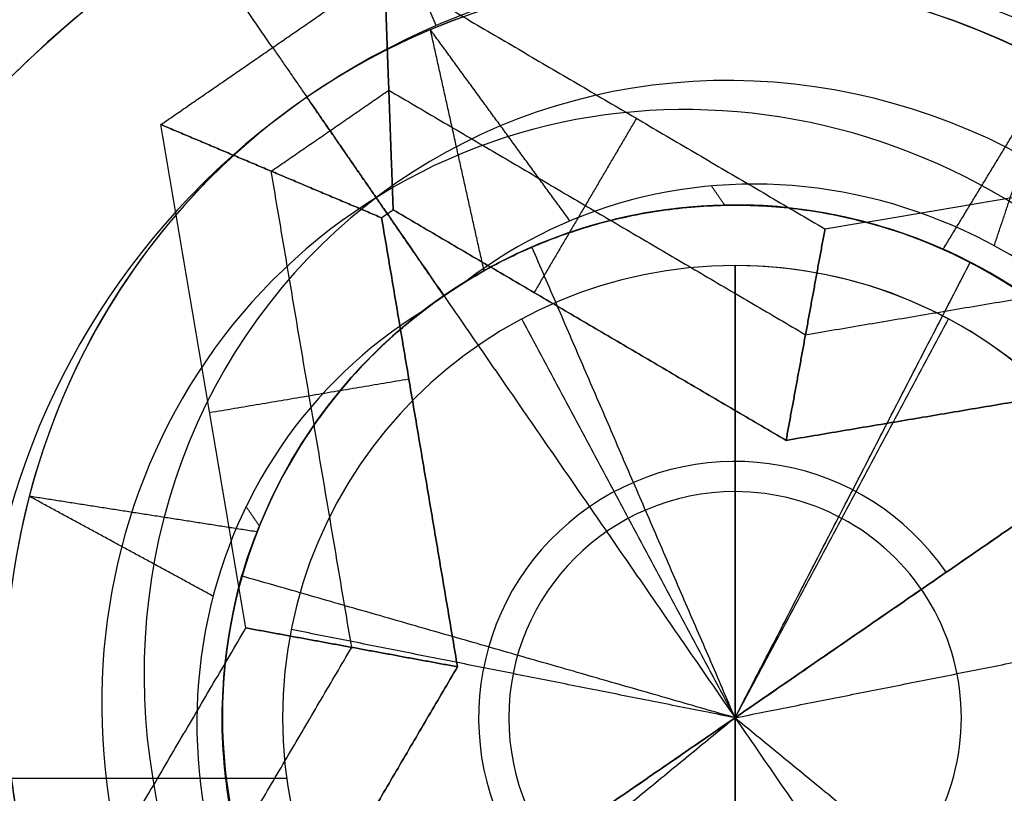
# Model space of a CAD drawing. Header units: millimetres. Extents: x -5.9 to 8.2, y -1.3 to -0.5.
# Tile 6 of 107: x -5.4027 to -5.3864, y -0.8585 to -0.8457. Entities that reach past the tile are written whole.
import ezdxf

# ---------------------------------------------------------------- set-up
doc = ezdxf.new("R2010")
doc.units = ezdxf.units.MM
doc.header["$MEASUREMENT"] = 0
for name, color, linetype, true_color in [('IGES level 1', 7, 'Continuous', 0xffffff), ('IGES level 11', 7, 'Continuous', 0xffffff), ('IGES level 26', 7, 'Continuous', 0xcbd2ef)]:
    doc.layers.add(name, color=color, linetype=linetype, true_color=true_color)

msp = doc.modelspace()

# ---------------------------------------------------------------- linework, layer by layer
at = {"layer": 'IGES level 1'}
for centre, radius, start, end in [((-5.36583993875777, -0.8582795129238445, -10.16994323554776), 0.07600000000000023, 90, 270), ((-5.36583993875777, -0.8582795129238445, -10.16994323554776), 0.07600000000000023, 90, 270), ((-5.36583993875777, -0.8582795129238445, -10.14974041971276), 0.07599999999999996, 90.0000000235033, 269.9999999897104), ((-5.390839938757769, -0.8572795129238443, -10.26994323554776), 0.007500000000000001, 90, 270), ((-5.390839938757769, -0.8572795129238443, -10.16994323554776), 0.007500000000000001, 90, 270), ((-5.390839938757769, -0.8572795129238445, -10.21994323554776), 0.007499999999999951, 90.00000002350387, 269.9999999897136), ((-5.390839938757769, -0.8572795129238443, -10.26994323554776), 0.007500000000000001, 90, 270), ((-5.390839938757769, -0.8572795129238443, -10.16994323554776), 0.007500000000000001, 90, 270), ((-5.390839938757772, -0.8572795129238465, -10.16994323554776), 0.007500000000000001, 270, 90), ((-5.390839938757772, -0.8572795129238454, -10.26994323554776), 0.007500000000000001, 270, 90), ((-5.390839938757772, -0.8572795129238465, -10.16994323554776), 0.007500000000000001, 270, 90), ((-5.390839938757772, -0.8572795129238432, -10.26994323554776), 0.007500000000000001, 270, 90), ((-5.390839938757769, -0.8572795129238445, -10.21994323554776), 0.007499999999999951, 270, 90.00000002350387), ((-5.390839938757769, -0.8572795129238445, -10.27219646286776), 0.003750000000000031, 90.00000002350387, 270), ((-5.390839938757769, -0.8572795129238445, -10.27219646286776), 0.003750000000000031, 270, 90.00000002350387)]:
    msp.add_arc(centre, radius, start, end, dxfattribs=at)
for knots in [[0, 0, 0, 0, 0.250000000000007, 0.250000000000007, 0.375000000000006, 0.375000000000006, 0.500000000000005, 0.500000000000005, 0.625000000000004, 0.625000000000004, 0.750000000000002, 0.750000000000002, 0.875000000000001, 0.875000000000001, 1, 1, 1, 1], [4.141592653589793, 4.141592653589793, 4.141592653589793, 4.141592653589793, 4.3915926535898, 4.3915926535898, 4.516592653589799, 4.516592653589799, 4.641592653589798, 4.641592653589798, 4.766592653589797, 4.766592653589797, 4.891592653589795, 4.891592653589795, 5.016592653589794, 5.016592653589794, 5.141592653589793, 5.141592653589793, 5.141592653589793, 5.141592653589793]]:
    msp.add_open_spline([(-5.36583993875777, -0.9342795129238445, -10.14494593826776), (-5.386129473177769, -0.9342795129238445, -10.14494593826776), (-5.405654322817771, -0.9259488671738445, -10.14118365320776), (-5.426553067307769, -0.9050448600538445, -10.13535306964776), (-5.43215131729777, -0.8967448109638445, -10.13345355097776), (-5.43986452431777, -0.8782078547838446, -10.13071814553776), (-5.441851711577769, -0.8682114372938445, -10.12993876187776), (-5.44182806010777, -0.8481682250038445, -10.12994774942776), (-5.439779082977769, -0.8381094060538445, -10.13074914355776), (-5.43215354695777, -0.8198563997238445, -10.13345205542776), (-5.42650699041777, -0.8114631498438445, -10.13536655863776), (-5.41262842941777, -0.7975909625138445, -10.13923729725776), (-5.404269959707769, -0.7919625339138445, -10.14121392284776), (-5.38592148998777, -0.7843096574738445, -10.14407996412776), (-5.375982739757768, -0.7822795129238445, -10.14494593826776), (-5.36583993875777, -0.7822795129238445, -10.14494593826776)], degree=3, knots=knots, dxfattribs=at)
for points in [[(-5.390839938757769, -0.8497795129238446, -10.16994323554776), (-5.390839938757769, -0.8497795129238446, -10.21994323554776), (-5.390839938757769, -0.8497795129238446, -10.26994323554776)], [(-5.390839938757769, -0.8497795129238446, -10.26994323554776), (-5.390839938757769, -0.8535295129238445, -10.27219646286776), (-5.390839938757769, -0.8572795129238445, -10.27444969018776)], [(-5.390839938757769, -0.8572795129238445, -10.27444969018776), (-5.390839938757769, -0.8535295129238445, -10.27219646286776), (-5.390839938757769, -0.8497795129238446, -10.26994323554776)], [(-5.390839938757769, -0.8497795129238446, -10.26994323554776), (-5.390839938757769, -0.8497795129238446, -10.21994323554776), (-5.390839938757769, -0.8497795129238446, -10.16994323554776)], [(-5.394375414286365, -0.8506651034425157, -10.26994323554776), (-5.394375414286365, -0.8506651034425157, -10.21994323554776), (-5.394375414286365, -0.8506651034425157, -10.16994323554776)], [(-5.39083993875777, -0.8572795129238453, -10.27444969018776), (-5.392607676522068, -0.8539723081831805, -10.27219646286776), (-5.394375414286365, -0.8506651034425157, -10.26994323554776)], [(-5.390839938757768, -0.8572795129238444, -10.27444969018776), (-5.389072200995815, -0.8539723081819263, -10.27219646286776), (-5.387304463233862, -0.8506651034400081, -10.26994323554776)], [(-5.387304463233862, -0.8506651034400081, -10.26994323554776), (-5.387304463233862, -0.8506651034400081, -10.21994323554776), (-5.387304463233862, -0.8506651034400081, -10.16994323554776)], [(-5.398195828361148, -0.8558163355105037, -10.26994323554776), (-5.398195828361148, -0.8558163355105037, -10.21994323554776), (-5.398195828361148, -0.8558163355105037, -10.16994323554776)], [(-5.39083993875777, -0.8572795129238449, -10.27444969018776), (-5.394517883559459, -0.8565479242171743, -10.27219646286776), (-5.398195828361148, -0.8558163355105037, -10.26994323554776)], [(-5.39083993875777, -0.857279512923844, -10.27444969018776), (-5.387161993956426, -0.8565479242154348, -10.27219646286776), (-5.383484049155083, -0.8558163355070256, -10.26994323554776)], [(-5.390839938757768, -0.8572795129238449, -10.27444969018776), (-5.393738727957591, -0.8596584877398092, -10.27219646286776), (-5.396637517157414, -0.8620374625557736, -10.26994323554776)], [(-5.390839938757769, -0.8572795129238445, -10.27444969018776), (-5.390839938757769, -0.8610295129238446, -10.27219646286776), (-5.390839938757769, -0.8647795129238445, -10.26994323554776)], [(-5.390839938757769, -0.8647795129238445, -10.26994323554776), (-5.390839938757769, -0.8610295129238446, -10.27219646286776), (-5.390839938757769, -0.8572795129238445, -10.27444969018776)], [(-5.390839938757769, -0.8572795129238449, -10.27444969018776), (-5.387941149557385, -0.8596584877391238, -10.27219646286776), (-5.385042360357, -0.8620374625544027, -10.26994323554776)], [(-5.441839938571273, -0.8582795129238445, -10.16994323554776), (-5.420057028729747, -0.8582795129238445, -10.16994323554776), (-5.398274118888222, -0.8582795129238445, -10.16994323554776)]]:
    msp.add_open_spline(points, degree=2, dxfattribs=at)
at = {"layer": 'IGES level 11'}
for centre, radius, start, end in [((-5.36583993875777, -0.8582795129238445, -10.15494323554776), 0.073, 90, 270), ((-5.36583993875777, -0.8582795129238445, -10.16994323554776), 0.073, 90, 270), ((-5.36583993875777, -0.8582795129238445, -10.16244323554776), 0.07299999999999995, 90.000000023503, 269.9999999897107), ((-5.36583993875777, -0.8582795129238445, -10.16994323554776), 0.073, 90, 270), ((-5.36583993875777, -0.8582795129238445, -10.15494323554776), 0.073, 90, 270), ((-5.390839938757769, -0.8586958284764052, -10.1549432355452), 0.03150000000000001, 90, 270), ((-5.390839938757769, -0.8586958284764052, -10.1549432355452), 0.03150000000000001, 90, 270), ((-5.390839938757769, -0.8586958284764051, -10.1549432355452), 0.03150000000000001, 270, 90), ((-5.390839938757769, -0.8586958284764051, -10.1549432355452), 0.03150000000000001, 270, 90), ((-5.390839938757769, -0.8586958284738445, -10.16219323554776), 0.02424999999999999, 90.00000002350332, 269.999999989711), ((-5.390839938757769, -0.8586958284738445, -10.16219323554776), 0.02424999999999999, 270, 90.00000001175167), ((-5.390839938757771, -0.8586958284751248, -10.16944323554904), 0.0169999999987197, 90, 270.000000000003), ((-5.390839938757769, -0.8586958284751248, -10.16994323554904), 0.0169999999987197, 90, 270), ((-5.390839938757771, -0.8586958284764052, -10.1694432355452), 0.017, 90, 270), ((-5.390839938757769, -0.8586958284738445, -10.16969323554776), 0.01700000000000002, 90.00000002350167, 269.9999999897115), ((-5.390839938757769, -0.8586958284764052, -10.1699432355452), 0.017, 90, 270), ((-5.390839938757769, -0.8586958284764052, -10.1699432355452), 0.017, 270, 90), ((-5.390839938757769, -0.8586958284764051, -10.1694432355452), 0.017, 270, 90), ((-5.390839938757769, -0.8586958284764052, -10.16994323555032), 0.017, 270, 90), ((-5.390839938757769, -0.8586958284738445, -10.16969323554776), 0.01700000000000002, 270, 90.00000001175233), ((-5.390839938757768, -0.8586958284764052, -10.16944323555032), 0.017, 270, 90)]:
    msp.add_arc(centre, radius, start, end, dxfattribs=at)
at = {"layer": 'IGES level 26'}
for centre, radius, start, end in [((-5.390839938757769, -0.8572795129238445, -10.15494323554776), 0.0235, 34.58554460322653, 214.5855446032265), ((-5.390839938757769, -0.8572795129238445, -10.15494323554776), 0.02350000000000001, 34.58554460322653, 214.5855446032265), ((-5.390839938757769, -0.8572795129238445, -10.15894323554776), 0.0235, 34.58554460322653, 214.5855446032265), ((-5.390839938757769, -0.8572795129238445, -10.15694323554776), 0.02350000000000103, 34.58554462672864, 214.585544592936), ((-5.390839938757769, -0.8572795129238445, -10.15894323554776), 0.02350000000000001, 34.58554460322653, 214.5855446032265), ((-5.390839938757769, -0.8572795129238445, -10.16444323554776), 0.0180000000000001, 34.58554462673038, 214.5855445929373), ((-5.390839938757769, -0.8572795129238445, -10.15894323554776), 0.02350000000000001, 214.5855446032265, 34.58554460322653), ((-5.390839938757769, -0.8572795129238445, -10.15894323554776), 0.02350000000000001, 214.5855446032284, 34.58554460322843), ((-5.390839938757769, -0.8572795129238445, -10.15494323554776), 0.02350000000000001, 214.5855446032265, 34.58554460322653), ((-5.390839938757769, -0.8572795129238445, -10.15694323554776), 0.02350000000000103, 214.5855446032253, 34.58554462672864), ((-5.390839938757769, -0.8572795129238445, -10.15494323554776), 0.02350000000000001, 214.5855446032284, 34.58554460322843), ((-5.390839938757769, -0.8572795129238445, -10.16994323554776), 0.0125, 34.58554460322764, 214.5855446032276), ((-5.390839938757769, -0.8572795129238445, -10.16994323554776), 0.0125, 34.58554460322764, 214.5855446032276), ((-5.390839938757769, -0.8572795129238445, -10.19494323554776), 0.0125, 34.58554460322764, 214.5855446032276), ((-5.390839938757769, -0.8572795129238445, -10.18244323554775), 0.01249999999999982, 34.58554462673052, 214.5855445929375), ((-5.390839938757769, -0.8572795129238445, -10.19494323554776), 0.0125, 34.58554460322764, 214.5855446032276), ((-5.390839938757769, -0.8572795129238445, -10.16444323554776), 0.0180000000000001, 214.585544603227, 34.58554461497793), ((-5.390839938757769, -0.8572795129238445, -10.22994323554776), 0.0085, 34.58554460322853, 214.5855446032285), ((-5.390839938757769, -0.8572795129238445, -10.21694323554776), 0.008500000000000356, 34.58554462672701, 214.5855445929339), ((-5.390839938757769, -0.8572795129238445, -10.20594323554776), 0.008500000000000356, 34.58554462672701, 214.5855445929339), ((-5.390839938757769, -0.8572795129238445, -10.19494323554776), 0.0085, 34.58554460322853, 214.5855446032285), ((-5.390839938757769, -0.8572795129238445, -10.19494323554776), 0.008500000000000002, 34.58554460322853, 214.5855446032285), ((-5.390839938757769, -0.8572795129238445, -10.22994323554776), 0.008500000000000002, 34.58554460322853, 214.5855446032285), ((-5.390839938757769, -0.8572795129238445, -10.19763914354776), 0.008500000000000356, 34.58554462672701, 123.156646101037), ((-5.390839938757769, -0.8572795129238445, -10.22624132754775), 0.008500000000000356, 96.8719803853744, 214.5855445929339), ((-5.390839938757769, -0.8572795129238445, -10.19494323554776), 0.0125, 214.5855446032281, 34.58554460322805), ((-5.390839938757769, -0.8572795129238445, -10.16994323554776), 0.0125, 214.5855446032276, 34.58554460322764), ((-5.390839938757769, -0.8572795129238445, -10.18244323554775), 0.01249999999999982, 214.5855446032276, 34.58554462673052), ((-5.390839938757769, -0.8572795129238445, -10.16994323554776), 0.0125, 214.5855446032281, 34.58554460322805), ((-5.390839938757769, -0.8572795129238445, -10.19494323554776), 0.0125, 214.5855446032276, 34.58554460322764), ((-5.390839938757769, -0.8572795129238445, -10.22994323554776), 0.008500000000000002, 214.5855446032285, 34.58554460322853), ((-5.390839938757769, -0.8572795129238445, -10.19494323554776), 0.008500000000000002, 214.5855446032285, 34.58554460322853), ((-5.390839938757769, -0.8572795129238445, -10.20594323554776), 0.008500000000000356, 214.5855446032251, 34.58554462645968), ((-5.390839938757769, -0.8572795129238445, -10.21694323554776), 0.008500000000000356, 214.5855446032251, 34.58554462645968), ((-5.390839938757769, -0.8572795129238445, -10.22994323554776), 0.008500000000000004, 214.5855446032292, 34.58554460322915), ((-5.390839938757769, -0.8572795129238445, -10.19494323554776), 0.008500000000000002, 214.5855446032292, 34.58554460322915), ((-5.390839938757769, -0.8572795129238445, -10.24244323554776), 0.004249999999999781, 34.58554462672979, 214.5855446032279)]:
    msp.add_arc(centre, radius, start, end, dxfattribs=at)
at = {"layer": 'IGES level 26', "extrusion": (0.2534221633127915, 0.1747298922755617, 0.9514445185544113)}
for centre in [(2.35425437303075, 1.53899033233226, -11.24203825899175), (2.35425437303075, 1.542376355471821, -11.23157236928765), (2.35425437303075, 1.545762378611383, -11.22110647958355)]:
    msp.add_arc(centre, 0.0125, 270, 90, dxfattribs=at)
at = {"layer": 'IGES level 26', "extrusion": (0.2534221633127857, 0.1747298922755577, 0.9514445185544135)}
for centre in [(2.35425437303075, 1.545762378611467, -11.22110647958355), (2.35425437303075, 1.542376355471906, -11.23157236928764), (2.35425437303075, 1.538990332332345, -11.24203825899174)]:
    msp.add_arc(centre, 0.0125, 270, 90.00000000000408, dxfattribs=at)
at = {"layer": 'IGES level 26', "extrusion": (0.2534221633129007, 0.1747298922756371, 0.9514445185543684)}
for start, end in [(270.000000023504, 89.99999998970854), (90, 270.0000000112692)]:
    msp.add_arc((2.354254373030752, 1.538990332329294, -11.2434216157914), 0.01048784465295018, start, end, dxfattribs=at)
at = {"layer": 'IGES level 26', "extrusion": (0.2534221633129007, 0.1747298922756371, 0.9514445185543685)}
for start, end in [(270.0000000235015, 89.99999998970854), (90, 270.0000000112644)]:
    msp.add_arc((2.354254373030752, 1.542376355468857, -11.2329557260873), 0.01048784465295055, start, end, dxfattribs=at)
at = {"layer": 'IGES level 26', "extrusion": (0.2534221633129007, 0.1747298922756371, 0.9514445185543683)}
for start, end in [(270.0000000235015, 89.99999998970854), (90, 270.0000000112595)]:
    msp.add_arc((2.354254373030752, 1.545762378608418, -11.22248983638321), 0.01048784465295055, start, end, dxfattribs=at)
at = {"layer": 'IGES level 26', "extrusion": (0.2534221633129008, 0.1747298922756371, 0.9514445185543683)}
for centre, radius, start, end in [((2.35425437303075, 1.545762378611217, -11.21972312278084), 0.01048784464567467, 269.9999999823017, 89.99999999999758), ((2.35425437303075, 1.542376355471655, -11.23018901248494), 0.01048784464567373, 269.9999999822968, 90), ((2.35425437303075, 1.538990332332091, -11.24065490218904), 0.01048784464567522, 269.9999999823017, 89.99999999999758), ((2.35425437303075, 1.538990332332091, -11.24065490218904), 0.01048784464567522, 90.00000001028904, 269.9999999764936), ((2.35425437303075, 1.542376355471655, -11.23018901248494), 0.01048784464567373, 90.00000001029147, 269.9999999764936), ((2.35425437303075, 1.545762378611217, -11.21972312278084), 0.01048784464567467, 90.00000001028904, 269.9999999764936)]:
    msp.add_arc(centre, radius, start, end, dxfattribs=at)
at = {"layer": 'IGES level 26', "extrusion": (0.2534221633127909, 0.174729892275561, 0.9514445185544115)}
msp.add_arc((2.354254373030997, 1.545762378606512, -11.21835647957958), 0.008499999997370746, 270.0000000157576, 2.925271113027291, dxfattribs=at)
at = {"layer": 'IGES level 26', "extrusion": (0.2534221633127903, 0.1747298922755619, 0.9514445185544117)}
msp.add_arc((2.354254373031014, 1.542376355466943, -11.22882236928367), 0.008499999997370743, 270.0000000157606, 2.92527111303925, dxfattribs=at)
at = {"layer": 'IGES level 26', "extrusion": (0.2534221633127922, 0.1747298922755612, 0.9514445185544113)}
msp.add_arc((2.354254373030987, 1.538990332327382, -11.23928825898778), 0.008499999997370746, 270.0000000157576, 2.92527111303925, dxfattribs=at)
at = {"layer": 'IGES level 26', "extrusion": (0.2534221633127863, 0.1747298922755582, 0.9514445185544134)}
msp.add_arc((2.35425437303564, 1.538990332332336, -11.23928825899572), 0.00849999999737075, 270, 2.925271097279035, dxfattribs=at)
at = {"layer": 'IGES level 26', "extrusion": (0.2534221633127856, 0.1747298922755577, 0.9514445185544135)}
msp.add_arc((2.354254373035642, 1.542376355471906, -11.22882236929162), 0.008499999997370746, 269.999999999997, 2.925271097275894, dxfattribs=at)
at = {"layer": 'IGES level 26', "extrusion": (0.2534221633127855, 0.1747298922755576, 0.9514445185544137)}
msp.add_arc((2.354254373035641, 1.54576237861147, -11.21835647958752), 0.008499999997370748, 270, 2.925271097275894, dxfattribs=at)
at = {"layer": 'IGES level 26', "extrusion": (0.2534221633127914, 0.1747298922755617, 0.9514445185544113)}
for centre in [(2.354254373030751, 1.545762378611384, -11.22110647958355), (2.354254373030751, 1.542376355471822, -11.23157236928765), (2.354254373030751, 1.538990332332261, -11.24203825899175)]:
    msp.add_arc(centre, 0.0125, 89.99999999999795, 270, dxfattribs=at)
at = {"layer": 'IGES level 26', "extrusion": (0.2534221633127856, 0.1747298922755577, 0.9514445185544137)}
for centre in [(2.354254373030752, 1.538990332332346, -11.24203825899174), (2.354254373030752, 1.542376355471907, -11.23157236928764), (2.354254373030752, 1.545762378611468, -11.22110647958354)]:
    msp.add_arc(centre, 0.0125, 90, 270.000000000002, dxfattribs=at)
at = {"layer": 'IGES level 26', "extrusion": (0.2534221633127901, 0.1747298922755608, 0.9514445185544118)}
msp.add_arc((2.354254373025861, 1.538990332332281, -11.24478825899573), 0.008500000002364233, 357.0747289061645, 90.000000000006, dxfattribs=at)
at = {"layer": 'IGES level 26', "extrusion": (0.2534221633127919, 0.174729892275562, 0.951444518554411)}
for centre, radius in [((2.35425437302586, 1.542376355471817, -11.23432236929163), 0.008500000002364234), ((2.35425437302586, 1.545762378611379, -11.22385647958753), 0.008500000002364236)]:
    msp.add_arc(centre, radius, 357.0747289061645, 90, dxfattribs=at)
at = {"layer": 'IGES level 26', "extrusion": (0.2534207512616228, 0.1747289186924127, 0.9514450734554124)}
msp.add_arc((2.354254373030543, 1.539010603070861, -11.24478546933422), 0.008500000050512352, 357.0747427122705, 89.99999998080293, dxfattribs=at)
at = {"layer": 'IGES level 26', "extrusion": (0.2534207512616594, 0.1747289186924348, 0.9514450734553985)}
msp.add_arc((2.354254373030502, 1.542396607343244, -11.23431957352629), 0.008500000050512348, 357.0747427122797, 89.99999998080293, dxfattribs=at)
at = {"layer": 'IGES level 26', "extrusion": (0.2534207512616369, 0.1747289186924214, 0.951445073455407)}
msp.add_arc((2.354254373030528, 1.545782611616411, -11.22385367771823), 0.008500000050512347, 357.0747427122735, 89.99999998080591, dxfattribs=at)
at = {"layer": 'IGES level 26'}
for points in [[(-5.395791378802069, -0.8458020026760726, -10.16994323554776), (-5.397970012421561, -0.8407518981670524, -10.16444323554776), (-5.400148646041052, -0.8357017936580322, -10.15894323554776)], [(-5.39850302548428, -0.8461652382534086, -10.15494323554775), (-5.401341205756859, -0.8420488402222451, -10.15494323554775), (-5.404179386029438, -0.8379324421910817, -10.15494323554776)], [(-5.400355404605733, -0.8474424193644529, -10.15494323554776), (-5.398503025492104, -0.8461652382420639, -10.15494323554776), (-5.396650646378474, -0.8448880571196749, -10.15494323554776)], [(-5.400355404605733, -0.8474424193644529, -10.15494323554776), (-5.398503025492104, -0.8461652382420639, -10.15494323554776), (-5.396650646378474, -0.8448880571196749, -10.15494323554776)], [(-5.396506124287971, -0.8488567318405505, -10.16744323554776), (-5.396578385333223, -0.8468723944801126, -10.16119323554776), (-5.396650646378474, -0.8448880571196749, -10.15494323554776)], [(-5.396650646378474, -0.8448880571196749, -10.15494323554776), (-5.393000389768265, -0.8470308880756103, -10.15494323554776), (-5.389350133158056, -0.8491737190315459, -10.15494323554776)], [(-5.396650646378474, -0.8448880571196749, -10.15494323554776), (-5.396578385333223, -0.8468723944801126, -10.16119323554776), (-5.396506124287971, -0.8488567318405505, -10.16744323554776)], [(-5.396650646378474, -0.8448880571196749, -10.15494323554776), (-5.393000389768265, -0.8470308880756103, -10.15494323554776), (-5.389350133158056, -0.8491737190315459, -10.15494323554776)], [(-5.395791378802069, -0.8458020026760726, -10.19494323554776), (-5.395791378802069, -0.8458020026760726, -10.18244323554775), (-5.395791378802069, -0.8458020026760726, -10.16994323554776)], [(-5.39357623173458, -0.8490400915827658, -10.19833713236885), (-5.39473254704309, -0.8474546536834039, -10.1997655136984), (-5.3958888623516, -0.845869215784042, -10.20119389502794)], [(-5.393576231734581, -0.8490400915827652, -10.20933713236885), (-5.394732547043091, -0.8474546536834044, -10.2107655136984), (-5.395888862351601, -0.8458692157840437, -10.21219389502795)], [(-5.39357623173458, -0.8490400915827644, -10.22033713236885), (-5.39473254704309, -0.8474546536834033, -10.22176551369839), (-5.3958888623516, -0.8458692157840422, -10.22319389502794)], [(-5.395003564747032, -0.8498505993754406, -10.22548364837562), (-5.395446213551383, -0.8478599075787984, -10.2243387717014), (-5.395888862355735, -0.8458692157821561, -10.22319389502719)], [(-5.395003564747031, -0.8498505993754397, -10.21448364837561), (-5.395446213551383, -0.8478599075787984, -10.2133387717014), (-5.395888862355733, -0.845869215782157, -10.21219389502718)], [(-5.395003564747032, -0.8498505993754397, -10.20348364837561), (-5.395446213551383, -0.8478599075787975, -10.2023387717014), (-5.395888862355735, -0.8458692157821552, -10.20119389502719)], [(-5.398503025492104, -0.8461652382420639, -10.15494323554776), (-5.397552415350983, -0.8475439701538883, -10.16119323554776), (-5.396601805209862, -0.8489227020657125, -10.16744323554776)], [(-5.387387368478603, -0.8495030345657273, -10.22701369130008), (-5.386468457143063, -0.8479888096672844, -10.22642517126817), (-5.385549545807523, -0.8464745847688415, -10.22583665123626)], [(-5.387387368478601, -0.8495030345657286, -10.21601369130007), (-5.386468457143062, -0.8479888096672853, -10.21542517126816), (-5.385549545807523, -0.846474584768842, -10.21483665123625)], [(-5.387387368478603, -0.849503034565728, -10.20501369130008), (-5.386468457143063, -0.8479888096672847, -10.20442517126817), (-5.385549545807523, -0.8464745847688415, -10.20383665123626)], [(-5.386545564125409, -0.8494516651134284, -10.20013427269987), (-5.386047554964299, -0.8479631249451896, -10.2019854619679), (-5.385549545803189, -0.8464745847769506, -10.20383665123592)], [(-5.38654556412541, -0.8494516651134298, -10.21113427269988), (-5.386047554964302, -0.8479631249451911, -10.21298546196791), (-5.385549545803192, -0.8464745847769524, -10.21483665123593)], [(-5.386545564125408, -0.8494516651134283, -10.22213427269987), (-5.386047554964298, -0.8479631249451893, -10.2239854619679), (-5.385549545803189, -0.8464745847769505, -10.22583665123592)], [(-5.398526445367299, -0.848215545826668, -10.16119323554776), (-5.397552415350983, -0.847543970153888, -10.16119323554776), (-5.396578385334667, -0.8468723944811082, -10.16119323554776)], [(-5.395664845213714, -0.850281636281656, -10.19494323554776), (-5.396800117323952, -0.8486350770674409, -10.19494323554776), (-5.397935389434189, -0.8469885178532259, -10.19494323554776)], [(-5.396578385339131, -0.8468723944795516, -10.16119323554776), (-5.393125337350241, -0.8488994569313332, -10.16119323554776), (-5.389672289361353, -0.8509265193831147, -10.16119323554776)], [(-5.396697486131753, -0.8489886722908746, -10.16744323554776), (-5.398526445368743, -0.8482155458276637, -10.16119323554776), (-5.400355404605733, -0.8474424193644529, -10.15494323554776)], [(-5.398945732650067, -0.8557897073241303, -10.15494323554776), (-5.3996505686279, -0.8516160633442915, -10.15494323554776), (-5.400355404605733, -0.8474424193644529, -10.15494323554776)], [(-5.400355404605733, -0.8474424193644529, -10.15494323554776), (-5.398526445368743, -0.8482155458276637, -10.16119323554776), (-5.396697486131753, -0.8489886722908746, -10.16744323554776)], [(-5.398945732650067, -0.8557897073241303, -10.15494323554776), (-5.3996505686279, -0.8516160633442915, -10.15494323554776), (-5.400355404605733, -0.8474424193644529, -10.15494323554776)], [(-5.392474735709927, -0.8473394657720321, -10.15494323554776), (-5.393322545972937, -0.8487836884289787, -10.16119323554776), (-5.394170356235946, -0.8502279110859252, -10.16744323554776)], [(-5.389350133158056, -0.8491737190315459, -10.15494323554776), (-5.385176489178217, -0.848468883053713, -10.15494323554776), (-5.381002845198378, -0.8477640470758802, -10.15494323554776)], [(-5.389350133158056, -0.8491737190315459, -10.15494323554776), (-5.385176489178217, -0.848468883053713, -10.15494323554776), (-5.381002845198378, -0.8477640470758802, -10.15494323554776)], [(-5.397192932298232, -0.8561118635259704, -10.16119323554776), (-5.3978596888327, -0.8521637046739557, -10.16119323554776), (-5.398526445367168, -0.8482155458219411, -10.16119323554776)], [(-5.391011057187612, -0.8487799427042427, -10.22106823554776), (-5.391121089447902, -0.848620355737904, -10.22106823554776), (-5.391231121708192, -0.8484607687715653, -10.22106823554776)], [(-5.391011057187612, -0.8487799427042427, -10.21006823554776), (-5.391121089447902, -0.848620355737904, -10.21006823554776), (-5.391231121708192, -0.8484607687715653, -10.21006823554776)], [(-5.391011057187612, -0.8487799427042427, -10.19906823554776), (-5.391121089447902, -0.848620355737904, -10.19906823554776), (-5.391231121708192, -0.8484607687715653, -10.19906823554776)], [(-5.396506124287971, -0.8488567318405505, -10.16744323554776), (-5.396601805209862, -0.8489227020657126, -10.16744323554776), (-5.396697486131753, -0.8489886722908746, -10.16744323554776)], [(-5.396697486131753, -0.8489886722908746, -10.16744323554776), (-5.396601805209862, -0.8489227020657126, -10.16744323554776), (-5.396506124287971, -0.8488567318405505, -10.16744323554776)], [(-5.396601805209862, -0.8489227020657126, -10.16744323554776), (-5.39083993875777, -0.8572795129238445, -10.16744323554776), (-5.385078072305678, -0.8656363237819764, -10.16744323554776)], [(-5.389994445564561, -0.8526793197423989, -10.16744323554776), (-5.393250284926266, -0.8507680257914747, -10.16744323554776), (-5.396506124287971, -0.8488567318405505, -10.16744323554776)], [(-5.396506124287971, -0.8488567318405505, -10.16744323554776), (-5.393250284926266, -0.8507680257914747, -10.16744323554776), (-5.389994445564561, -0.8526793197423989, -10.16744323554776)], [(-5.396697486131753, -0.8489886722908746, -10.16744323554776), (-5.396068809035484, -0.8527113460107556, -10.16744323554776), (-5.395440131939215, -0.8564340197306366, -10.16744323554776)], [(-5.395440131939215, -0.8564340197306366, -10.16744323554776), (-5.396068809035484, -0.8527113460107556, -10.16744323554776), (-5.396697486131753, -0.8489886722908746, -10.16744323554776)], [(-5.389994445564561, -0.8526793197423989, -10.16744323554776), (-5.389672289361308, -0.8509265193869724, -10.16119323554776), (-5.389350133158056, -0.8491737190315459, -10.15494323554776)], [(-5.389350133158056, -0.8491737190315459, -10.15494323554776), (-5.389672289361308, -0.8509265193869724, -10.16119323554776), (-5.389994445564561, -0.8526793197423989, -10.16744323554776)], [(-5.394206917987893, -0.8494748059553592, -10.22994323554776), (-5.394206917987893, -0.8494748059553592, -10.22781941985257), (-5.394206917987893, -0.8494748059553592, -10.22569560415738)], [(-5.394206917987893, -0.8494748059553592, -10.22008856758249), (-5.394206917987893, -0.8494748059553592, -10.21739208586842), (-5.394206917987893, -0.8494748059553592, -10.21469560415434)], [(-5.394206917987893, -0.8494748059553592, -10.20908856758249), (-5.394206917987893, -0.8494748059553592, -10.20639208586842), (-5.394206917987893, -0.8494748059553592, -10.20369560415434)], [(-5.394206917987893, -0.8494748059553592, -10.19808856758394), (-5.394206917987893, -0.8494748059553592, -10.19651590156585), (-5.394206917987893, -0.8494748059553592, -10.19494323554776)], [(-5.39083993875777, -0.8572795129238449, -10.25494323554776), (-5.392523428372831, -0.853377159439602, -10.24244323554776), (-5.394206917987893, -0.8494748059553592, -10.22994323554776)], [(-5.389672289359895, -0.8509265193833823, -10.16119323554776), (-5.38572413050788, -0.850259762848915, -10.16119323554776), (-5.381775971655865, -0.8495930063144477, -10.16119323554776)], [(-5.39083993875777, -0.8572795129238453, -10.25494323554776), (-5.388891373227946, -0.8535025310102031, -10.24244323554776), (-5.38694280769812, -0.849725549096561, -10.22994323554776)], [(-5.38694280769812, -0.849725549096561, -10.22994323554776), (-5.38694280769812, -0.849725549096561, -10.22849735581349), (-5.38694280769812, -0.849725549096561, -10.22705147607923)], [(-5.38694280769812, -0.849725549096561, -10.22197803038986), (-5.38694280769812, -0.849725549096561, -10.21901475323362), (-5.38694280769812, -0.849725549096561, -10.21605147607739)], [(-5.38694280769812, -0.849725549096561, -10.21097803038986), (-5.38694280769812, -0.849725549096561, -10.20801475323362), (-5.38694280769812, -0.849725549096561, -10.20505147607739)], [(-5.38694280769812, -0.849725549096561, -10.19997803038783), (-5.38694280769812, -0.849725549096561, -10.19746063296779), (-5.38694280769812, -0.849725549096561, -10.19494323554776)], [(-5.382483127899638, -0.8515176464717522, -10.16744323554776), (-5.39083993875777, -0.8572795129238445, -10.16744323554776), (-5.399196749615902, -0.8630413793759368, -10.16744323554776)], [(-5.382549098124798, -0.8514219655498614, -10.16744323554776), (-5.38627177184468, -0.8520506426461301, -10.16744323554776), (-5.389994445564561, -0.8526793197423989, -10.16744323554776)], [(-5.389994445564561, -0.8526793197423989, -10.16744323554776), (-5.38627177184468, -0.8520506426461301, -10.16744323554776), (-5.382549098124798, -0.8514219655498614, -10.16744323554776)], [(-5.39954906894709, -0.8522170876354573, -10.15494323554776), (-5.397897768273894, -0.8519382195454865, -10.16119323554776), (-5.396246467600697, -0.8516593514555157, -10.16744323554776)], [(-5.390839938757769, -0.8572795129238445, -10.25494323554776), (-5.387341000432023, -0.8548670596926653, -10.24244323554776), (-5.383842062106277, -0.852454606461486, -10.22994323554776)], [(-5.383842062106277, -0.852454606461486, -10.22994323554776), (-5.387341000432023, -0.8548670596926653, -10.24244323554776), (-5.390839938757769, -0.8572795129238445, -10.25494323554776)], [(-5.398766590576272, -0.8541970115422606, -10.19644386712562), (-5.400651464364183, -0.8539021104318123, -10.19722305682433), (-5.402536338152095, -0.853607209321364, -10.19800224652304)], [(-5.398766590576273, -0.8541970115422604, -10.20744386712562), (-5.400651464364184, -0.8539021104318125, -10.20822305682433), (-5.402536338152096, -0.8536072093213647, -10.20900224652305)], [(-5.398766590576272, -0.85419701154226, -10.21844386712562), (-5.400651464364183, -0.8539021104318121, -10.21922305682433), (-5.402536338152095, -0.8536072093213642, -10.22000224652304)], [(-5.39949027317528, -0.8552629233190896, -10.22339997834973), (-5.401013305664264, -0.8544350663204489, -10.22170111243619), (-5.402536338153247, -0.8536072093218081, -10.22000224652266)], [(-5.399490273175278, -0.85526292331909, -10.21239997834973), (-5.401013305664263, -0.8544350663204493, -10.21070111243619), (-5.402536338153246, -0.8536072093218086, -10.20900224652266)], [(-5.39949027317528, -0.8552629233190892, -10.20139997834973), (-5.401013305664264, -0.8544350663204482, -10.19970111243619), (-5.402536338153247, -0.8536072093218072, -10.19800224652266)], [(-5.398723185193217, -0.8540973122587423, -10.22381823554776), (-5.398833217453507, -0.8539377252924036, -10.22381823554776), (-5.398943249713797, -0.853778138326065, -10.22381823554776)], [(-5.398723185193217, -0.8540973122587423, -10.21281823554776), (-5.398833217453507, -0.8539377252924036, -10.21281823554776), (-5.398943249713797, -0.853778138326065, -10.21281823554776)], [(-5.398723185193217, -0.8540973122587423, -10.20181823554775), (-5.398833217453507, -0.8539377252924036, -10.20181823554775), (-5.398943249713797, -0.853778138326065, -10.20181823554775)], [(-5.399009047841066, -0.8549309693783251, -10.22994323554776), (-5.399009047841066, -0.8549309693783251, -10.22676626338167), (-5.399009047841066, -0.8549309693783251, -10.22358929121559)], [(-5.399009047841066, -0.8549309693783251, -10.2182997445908), (-5.399009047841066, -0.8549309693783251, -10.21544451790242), (-5.399009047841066, -0.8549309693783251, -10.21258929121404)], [(-5.399009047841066, -0.8549309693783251, -10.2072997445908), (-5.399009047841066, -0.8549309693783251, -10.20444451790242), (-5.399009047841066, -0.8549309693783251, -10.20158929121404)], [(-5.399009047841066, -0.8549309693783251, -10.1962997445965), (-5.399009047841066, -0.8549309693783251, -10.19562149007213), (-5.399009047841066, -0.8549309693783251, -10.19494323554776)], [(-5.390839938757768, -0.8572795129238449, -10.25494323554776), (-5.394924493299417, -0.856105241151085, -10.24244323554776), (-5.399009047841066, -0.8549309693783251, -10.22994323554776)], [(-5.403231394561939, -0.8630902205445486, -10.15494323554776), (-5.401088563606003, -0.8594399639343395, -10.15494323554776), (-5.398945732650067, -0.8557897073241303, -10.15494323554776)], [(-5.403231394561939, -0.8630902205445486, -10.15494323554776), (-5.401088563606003, -0.8594399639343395, -10.15494323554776), (-5.398945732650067, -0.8557897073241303, -10.15494323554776)], [(-5.395440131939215, -0.8564340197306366, -10.16744323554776), (-5.397192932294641, -0.8561118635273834, -10.16119323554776), (-5.398945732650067, -0.8557897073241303, -10.15494323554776)], [(-5.398945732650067, -0.8557897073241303, -10.15494323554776), (-5.397192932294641, -0.8561118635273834, -10.16119323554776), (-5.395440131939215, -0.8564340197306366, -10.16744323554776)], [(-5.401247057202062, -0.8630179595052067, -10.16119323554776), (-5.399219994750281, -0.8595649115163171, -10.16119323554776), (-5.397192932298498, -0.8561118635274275, -10.16119323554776)], [(-5.395440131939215, -0.8564340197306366, -10.16744323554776), (-5.39735142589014, -0.8596898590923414, -10.16744323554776), (-5.399262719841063, -0.8629456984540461, -10.16744323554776)], [(-5.399262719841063, -0.8629456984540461, -10.16744323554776), (-5.39735142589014, -0.8596898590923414, -10.16744323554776), (-5.395440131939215, -0.8564340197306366, -10.16744323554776)], [(-5.397837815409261, -0.8621044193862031, -10.22994323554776), (-5.394338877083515, -0.8596919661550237, -10.24244323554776), (-5.390839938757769, -0.8572795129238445, -10.25494323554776)], [(-5.390839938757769, -0.8572795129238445, -10.25494323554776), (-5.394338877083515, -0.8596919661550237, -10.24244323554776), (-5.397837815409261, -0.8621044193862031, -10.22994323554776)]]:
    msp.add_open_spline(points, degree=2, dxfattribs=at)
for points, knots in [([(-5.383842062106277, -0.852454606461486, -10.22730125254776), (-5.384465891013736, -0.8515498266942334, -10.22730123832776), (-5.385285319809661, -0.8507422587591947, -10.22725007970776), (-5.386747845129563, -0.8498069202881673, -10.22709662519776), (-5.387273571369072, -0.8495411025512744, -10.22703268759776), (-5.388383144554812, -0.849120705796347, -10.22687924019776), (-5.389146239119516, -0.8489390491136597, -10.22675921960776), (-5.391255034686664, -0.8486198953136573, -10.22640029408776), (-5.393751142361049, -0.8487986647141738, -10.22590222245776), (-5.396015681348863, -0.8505369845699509, -10.22519321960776)], [1, 1, 1, 1, 1.250000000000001, 1.250000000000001, 1.375000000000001, 1.375000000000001, 1.500000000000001, 1.500000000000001, 2, 2, 2, 2]), ([(-5.383842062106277, -0.852454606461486, -10.21630125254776), (-5.384465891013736, -0.8515498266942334, -10.21630123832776), (-5.385285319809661, -0.8507422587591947, -10.21625007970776), (-5.386747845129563, -0.8498069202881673, -10.21609662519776), (-5.387273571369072, -0.8495411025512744, -10.21603268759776), (-5.388383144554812, -0.849120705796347, -10.21587924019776), (-5.389146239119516, -0.8489390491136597, -10.21575921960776), (-5.391255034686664, -0.8486198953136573, -10.21540029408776), (-5.393751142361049, -0.8487986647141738, -10.21490222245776), (-5.396015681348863, -0.8505369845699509, -10.21419321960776)], [1, 1, 1, 1, 1.25, 1.25, 1.375, 1.375, 1.5, 1.5, 2, 2, 2, 2]), ([(-5.383842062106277, -0.852454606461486, -10.20530125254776), (-5.384465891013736, -0.8515498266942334, -10.20530123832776), (-5.385285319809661, -0.8507422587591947, -10.20525007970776), (-5.386747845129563, -0.8498069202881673, -10.20509662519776), (-5.387273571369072, -0.8495411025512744, -10.20503268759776), (-5.388383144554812, -0.849120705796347, -10.20487924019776), (-5.389146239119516, -0.8489390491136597, -10.20475921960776), (-5.391255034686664, -0.8486198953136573, -10.20440029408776), (-5.393751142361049, -0.8487986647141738, -10.20390222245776), (-5.396015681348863, -0.8505369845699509, -10.20319321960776)], [1, 1, 1, 1, 1.25, 1.25, 1.375, 1.375, 1.499999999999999, 1.499999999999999, 2, 2, 2, 2]), ([(-5.383842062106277, -0.852454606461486, -10.22730125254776), (-5.385089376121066, -0.8506455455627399, -10.22730122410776), (-5.387163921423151, -0.84923906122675, -10.22709661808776), (-5.390169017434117, -0.848784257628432, -10.22658513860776), (-5.390452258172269, -0.8487737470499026, -10.22653068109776), (-5.391448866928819, -0.8487867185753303, -10.22633437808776), (-5.391983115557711, -0.8488374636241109, -10.22622304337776), (-5.393658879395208, -0.849179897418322, -10.22584948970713), (-5.394883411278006, -0.8496678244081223, -10.22554772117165), (-5.396015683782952, -0.8505369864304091, -10.22519323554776)], [6.141592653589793, 6.141592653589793, 6.141592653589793, 6.141592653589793, 6.641592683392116, 6.641592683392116, 6.766592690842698, 6.766592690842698, 6.891592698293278, 6.891592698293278, 7.141592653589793, 7.141592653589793, 7.141592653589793, 7.141592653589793]), ([(-5.383842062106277, -0.852454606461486, -10.21630125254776), (-5.385089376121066, -0.8506455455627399, -10.21630122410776), (-5.387163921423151, -0.84923906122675, -10.21609661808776), (-5.390169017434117, -0.848784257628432, -10.21558513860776), (-5.390452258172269, -0.8487737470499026, -10.21553068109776), (-5.391448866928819, -0.8487867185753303, -10.21533437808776), (-5.391983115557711, -0.8488374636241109, -10.21522304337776), (-5.393658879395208, -0.849179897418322, -10.21484948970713), (-5.394883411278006, -0.8496678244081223, -10.21454772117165), (-5.396015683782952, -0.8505369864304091, -10.21419323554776)], [5, 5, 5, 5, 5.500000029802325, 5.500000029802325, 5.625000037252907, 5.625000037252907, 5.750000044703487, 5.750000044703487, 6, 6, 6, 6]), ([(-5.383842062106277, -0.852454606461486, -10.20530125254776), (-5.385089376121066, -0.8506455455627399, -10.20530122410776), (-5.387163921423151, -0.84923906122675, -10.20509661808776), (-5.390169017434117, -0.848784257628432, -10.20458513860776), (-5.390452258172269, -0.8487737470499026, -10.20453068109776), (-5.391448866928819, -0.8487867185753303, -10.20433437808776), (-5.391983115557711, -0.8488374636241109, -10.20422304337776), (-5.393658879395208, -0.849179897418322, -10.20384948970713), (-5.394883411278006, -0.8496678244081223, -10.20354772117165), (-5.396015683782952, -0.8505369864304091, -10.20319323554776)], [5, 5, 5, 5, 5.500000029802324, 5.500000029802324, 5.625000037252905, 5.625000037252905, 5.750000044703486, 5.750000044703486, 6, 6, 6, 6]), ([(-5.397837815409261, -0.8621044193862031, -10.21758521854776), (-5.399085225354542, -0.8602952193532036, -10.21758521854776), (-5.399662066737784, -0.8578564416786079, -10.21778982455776), (-5.399018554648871, -0.8548858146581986, -10.21830133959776), (-5.398927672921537, -0.8546173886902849, -10.21835578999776), (-5.398561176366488, -0.853690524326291, -10.21855209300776), (-5.398323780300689, -0.8532092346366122, -10.21866342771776), (-5.397407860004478, -0.8517647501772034, -10.21903698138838), (-5.396516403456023, -0.8507937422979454, -10.21933874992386), (-5.395301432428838, -0.8500445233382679, -10.21969323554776)], [2, 2, 2, 2, 2.500000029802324, 2.500000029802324, 2.625000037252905, 2.625000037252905, 2.750000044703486, 2.750000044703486, 3, 3, 3, 3]), ([(-5.397837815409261, -0.8621044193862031, -10.20658521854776), (-5.399085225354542, -0.8602952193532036, -10.20658521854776), (-5.399662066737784, -0.8578564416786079, -10.20678982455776), (-5.399018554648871, -0.8548858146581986, -10.20730133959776), (-5.398927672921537, -0.8546173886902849, -10.20735578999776), (-5.398561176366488, -0.853690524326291, -10.20755209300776), (-5.398323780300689, -0.8532092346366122, -10.20766342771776), (-5.397407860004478, -0.8517647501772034, -10.20803698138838), (-5.396516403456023, -0.8507937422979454, -10.20833874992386), (-5.395301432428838, -0.8500445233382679, -10.20869323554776)], [2, 2, 2, 2, 2.500000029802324, 2.500000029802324, 2.625000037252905, 2.625000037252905, 2.750000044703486, 2.750000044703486, 3, 3, 3, 3]), ([(-5.395301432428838, -0.8500445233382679, -10.19769323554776), (-5.396516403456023, -0.8507937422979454, -10.19733874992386), (-5.397407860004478, -0.8517647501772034, -10.19703698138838), (-5.398323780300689, -0.8532092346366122, -10.19666342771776), (-5.398561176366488, -0.853690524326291, -10.19655209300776), (-5.398927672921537, -0.8546173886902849, -10.19635578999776), (-5.399018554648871, -0.8548858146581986, -10.19630133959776), (-5.399662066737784, -0.8578564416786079, -10.19578982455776), (-5.399085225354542, -0.8602952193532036, -10.19558521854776), (-5.397837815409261, -0.8621044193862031, -10.19558521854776)], [2, 2, 2, 2, 2.249999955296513, 2.249999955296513, 2.374999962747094, 2.374999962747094, 2.499999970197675, 2.499999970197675, 3, 3, 3, 3]), ([(-5.397837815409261, -0.8621044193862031, -10.19558521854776), (-5.39846159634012, -0.861199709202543, -10.19558521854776), (-5.398925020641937, -0.8601467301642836, -10.19563637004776), (-5.399279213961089, -0.8584472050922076, -10.19578982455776), (-5.399340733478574, -0.8578613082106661, -10.19585376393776), (-5.399339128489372, -0.856674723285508, -10.19600721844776), (-5.399237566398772, -0.8558968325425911, -10.19612725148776), (-5.398786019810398, -0.8538123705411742, -10.1964861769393), (-5.39773137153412, -0.8515429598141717, -10.19698424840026), (-5.395301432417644, -0.8500445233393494, -10.19769323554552)], [6.763444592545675, 6.763444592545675, 6.763444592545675, 6.763444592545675, 7.013444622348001, 7.013444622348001, 7.138444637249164, 7.138444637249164, 7.263444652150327, 7.263444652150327, 7.763444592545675, 7.763444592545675, 7.763444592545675, 7.763444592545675]), ([(-5.397837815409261, -0.8621044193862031, -10.20658521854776), (-5.39846159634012, -0.861199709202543, -10.20658521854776), (-5.398925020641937, -0.8601467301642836, -10.20663637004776), (-5.399279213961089, -0.8584472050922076, -10.20678982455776), (-5.399340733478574, -0.8578613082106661, -10.20685376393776), (-5.399339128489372, -0.856674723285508, -10.20700721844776), (-5.399237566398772, -0.8558968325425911, -10.20712725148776), (-5.398786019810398, -0.8538123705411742, -10.2074861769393), (-5.39773137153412, -0.8515429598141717, -10.20798424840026), (-5.395301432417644, -0.8500445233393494, -10.20869323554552)], [6.763444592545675, 6.763444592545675, 6.763444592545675, 6.763444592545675, 7.013444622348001, 7.013444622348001, 7.138444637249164, 7.138444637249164, 7.263444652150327, 7.263444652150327, 7.763444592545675, 7.763444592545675, 7.763444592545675, 7.763444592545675]), ([(-5.397837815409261, -0.8621044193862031, -10.21758521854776), (-5.39846159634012, -0.861199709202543, -10.21758521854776), (-5.398925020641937, -0.8601467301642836, -10.21763637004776), (-5.399279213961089, -0.8584472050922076, -10.21778982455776), (-5.399340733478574, -0.8578613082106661, -10.21785376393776), (-5.399339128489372, -0.856674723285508, -10.21800721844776), (-5.399237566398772, -0.8558968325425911, -10.21812725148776), (-5.398786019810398, -0.8538123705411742, -10.2184861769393), (-5.39773137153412, -0.8515429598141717, -10.21898424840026), (-5.395301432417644, -0.8500445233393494, -10.21969323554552)], [6.763444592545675, 6.763444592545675, 6.763444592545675, 6.763444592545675, 7.013444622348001, 7.013444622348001, 7.138444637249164, 7.138444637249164, 7.263444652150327, 7.263444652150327, 7.763444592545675, 7.763444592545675, 7.763444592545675, 7.763444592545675])]:
    msp.add_open_spline(points, degree=3, knots=knots, dxfattribs=at)
for points, weights in [([(-5.395301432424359, -0.8500445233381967, -10.2196932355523), (-5.391232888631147, -0.8475356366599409, -10.2212376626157), (-5.386555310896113, -0.8485194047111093, -10.22230289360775), (-5.383842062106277, -0.852454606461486, -10.22230289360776)], [0.9999998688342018, 0.8166168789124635, 0.8166169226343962, 1]), ([(-5.395301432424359, -0.8500445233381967, -10.2086932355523), (-5.391232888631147, -0.8475356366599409, -10.2102376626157), (-5.386555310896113, -0.8485194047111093, -10.21130289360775), (-5.383842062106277, -0.852454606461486, -10.21130289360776)], [0.9999998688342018, 0.8166168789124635, 0.8166169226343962, 1]), ([(-5.395301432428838, -0.8500445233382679, -10.21969323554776), (-5.391232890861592, -0.8475356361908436, -10.22123766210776), (-5.386555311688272, -0.8485194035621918, -10.22230289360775), (-5.383842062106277, -0.852454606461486, -10.22230289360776)], [1, 0.816616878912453, 0.816616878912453, 1]), ([(-5.395301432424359, -0.8500445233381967, -10.1976932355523), (-5.391232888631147, -0.8475356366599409, -10.1992376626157), (-5.386555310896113, -0.8485194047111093, -10.20030289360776), (-5.383842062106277, -0.852454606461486, -10.20030289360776)], [0.9999998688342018, 0.8166168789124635, 0.8166169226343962, 1]), ([(-5.395301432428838, -0.8500445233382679, -10.20869323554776), (-5.391232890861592, -0.8475356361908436, -10.21023766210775), (-5.386555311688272, -0.8485194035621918, -10.21130289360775), (-5.383842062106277, -0.852454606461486, -10.21130289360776)], [1, 0.816616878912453, 0.816616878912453, 1]), ([(-5.383842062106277, -0.852454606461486, -10.20030289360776), (-5.386555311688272, -0.8485194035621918, -10.20030289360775), (-5.391232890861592, -0.8475356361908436, -10.19923766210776), (-5.395301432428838, -0.8500445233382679, -10.19769323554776)], [1, 0.816616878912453, 0.816616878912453, 1]), ([(-5.396015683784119, -0.850536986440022, -10.2251932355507), (-5.39980729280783, -0.853447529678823, -10.22364880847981), (-5.400551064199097, -0.8581692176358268, -10.22258357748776), (-5.397837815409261, -0.8621044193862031, -10.22258357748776)], [0.9999998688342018, 0.8166168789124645, 0.8166169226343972, 1]), ([(-5.396015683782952, -0.8505369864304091, -10.22519323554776), (-5.399807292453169, -0.8534475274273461, -10.22364880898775), (-5.400551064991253, -0.858169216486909, -10.22258357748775), (-5.397837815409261, -0.8621044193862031, -10.22258357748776)], [1, 0.816616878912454, 0.816616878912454, 1]), ([(-5.396015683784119, -0.850536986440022, -10.2141932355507), (-5.39980729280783, -0.853447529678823, -10.21264880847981), (-5.400551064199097, -0.8581692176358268, -10.21158357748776), (-5.397837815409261, -0.8621044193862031, -10.21158357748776)], [0.9999998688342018, 0.8166168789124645, 0.8166169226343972, 1]), ([(-5.396015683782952, -0.8505369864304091, -10.21419323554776), (-5.399807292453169, -0.8534475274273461, -10.21264880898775), (-5.400551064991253, -0.858169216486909, -10.21158357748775), (-5.397837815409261, -0.8621044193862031, -10.21158357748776)], [1, 0.816616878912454, 0.816616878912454, 1]), ([(-5.396015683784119, -0.850536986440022, -10.2031932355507), (-5.39980729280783, -0.853447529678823, -10.20164880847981), (-5.400551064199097, -0.8581692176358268, -10.20058357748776), (-5.397837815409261, -0.8621044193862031, -10.20058357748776)], [0.9999998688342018, 0.8166168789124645, 0.8166169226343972, 1]), ([(-5.396015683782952, -0.8505369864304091, -10.20319323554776), (-5.399807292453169, -0.8534475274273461, -10.20164880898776), (-5.400551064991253, -0.858169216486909, -10.20058357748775), (-5.397837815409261, -0.8621044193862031, -10.20058357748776)], [1, 0.816616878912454, 0.816616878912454, 1])]:
    msp.add_rational_spline(points, weights, degree=3, dxfattribs=at)

doc.saveas('drawing.dxf')
